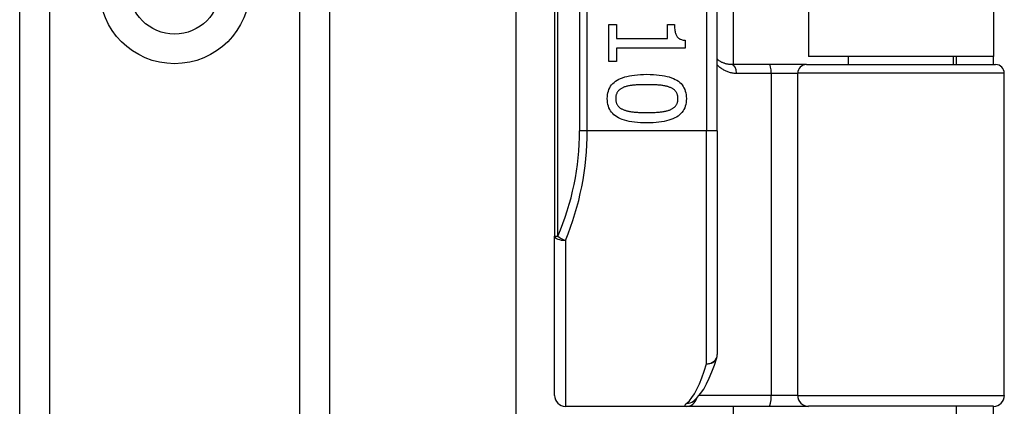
# Model space of a CAD drawing. Header units: inches. Extents: x 8 to 147, y 12 to 95.
# Tile 46 of 82: x 44.087 to 46.388, y 52.192 to 53.095. Entities that reach past the tile are written whole.
import ezdxf

# ---------------------------------------------------------------- set-up
doc = ezdxf.new("R2010")
doc.units = ezdxf.units.IN
doc.header["$LTSCALE"] = 9.374161
doc.header["$MEASUREMENT"] = 0
doc.layers.add('Visible Edges(ANSI)', color=7, linetype='Continuous', lineweight=25)
doc.layers.add('Visible Tangent Edges(ANSI)', color=7, linetype='Continuous', lineweight=25)

msp = doc.modelspace()

# ---------------------------------------------------------------- linework, layer by layer
at = {"layer": 'Visible Edges(ANSI)'}
for p, q in [((44.0868, 32.4652), (44.0868, 75.1386)), ((44.8106, 75.1386), (44.8106, 32.4652)), ((45.3367, 55.0139), (45.3367, 52.5898)), ((45.717, 52.8359), (45.717, 54.7678)), ((45.754, 54.6131), (45.754, 52.9906)), ((45.9298, 54.5946), (45.9298, 53.0092)), ((46.3625, 54.5946), (46.3625, 53.0092)), ((45.247, 36.7814), (45.247, 53.2404)), ((45.4636, 53.0839), (45.4817, 53.0839)), ((45.4636, 52.9973), (45.4636, 53.0839)), ((45.4817, 53.0839), (45.4817, 53.0517)), ((45.6007, 53.0839), (45.6169, 53.0839)), ((45.6007, 53.0517), (45.6007, 53.0839)), ((45.4817, 53.0517), (45.6007, 53.0517)), ((45.6417, 53.0472), (45.6417, 53.0288)), ((45.4817, 53.0288), (45.4817, 52.9973)), ((45.6417, 53.0288), (45.4817, 53.0288)), ((45.4817, 52.9973), (45.4636, 52.9973)), ((45.8383, 52.9906), (45.7502, 52.9906)), ((45.9252, 52.9906), (45.8383, 52.9906)), ((45.9252, 52.9906), (46.3673, 52.9906)), ((46.3625, 53.0092), (45.9298, 53.0092)), ((46.0232, 52.9906), (46.0232, 53.0092)), ((46.2691, 52.9906), (46.2691, 53.0092)), ((46.2749, 53.0092), (46.2749, 52.9906)), ((46.3625, 52.9906), (46.3625, 53.0092)), ((46.3876, 52.2173), (46.3876, 52.9703)), ((45.717, 52.8359), (45.717, 52.3127)), ((45.3367, 52.2173), (45.3367, 52.5898)), ((45.362, 52.192), (45.6446, 52.192)), ((45.6446, 52.192), (45.8372, 52.192)), ((45.6605, 52.2036), (45.661, 52.2041)), ((45.754, 52.192), (45.754, 37.8299)), ((45.8372, 52.192), (45.9303, 52.192)), ((46.3623, 52.192), (45.9303, 52.192)), ((46.2749, 52.192), (46.2749, 52.1521)), ((46.3625, 52.1521), (46.3625, 52.192))]:
    msp.add_line(p, q, dxfattribs=at)
at = {"layer": 'Visible Edges(ANSI)', "flags": 128}
for points in [[(45.6169, 53.0839), (45.617, 53.0809), (45.6171, 53.078), (45.6172, 53.0753), (45.6175, 53.0728), (45.6178, 53.0703), (45.6182, 53.068), (45.6187, 53.0658), (45.6192, 53.0638), (45.6198, 53.0619), (45.6205, 53.0601), (45.6213, 53.0585), (45.6221, 53.057), (45.623, 53.0556), (45.6241, 53.0543), (45.6253, 53.0531), (45.6266, 53.0521), (45.628, 53.0511), (45.6296, 53.0502), (45.6313, 53.0495), (45.6331, 53.0488), (45.635, 53.0482), (45.6371, 53.0478), (45.6393, 53.0474), (45.6417, 53.0472)], [(45.7502, 52.9906), (45.7486, 52.9906), (45.747, 52.9907), (45.7454, 52.9908), (45.7438, 52.991), (45.7423, 52.9912), (45.7408, 52.9915), (45.7393, 52.9918), (45.7378, 52.9921), (45.7363, 52.9925), (45.7349, 52.9929), (45.7334, 52.9934), (45.732, 52.9939), (45.7306, 52.9945), (45.7293, 52.9951), (45.7279, 52.9957), (45.7266, 52.9964), (45.7253, 52.9971), (45.7241, 52.9978), (45.7228, 52.9986), (45.7216, 52.9994), (45.7204, 53.0002), (45.7192, 53.0011), (45.7181, 53.002), (45.717, 53.003)], [(45.4599, 52.9109), (45.46, 52.9156), (45.4605, 52.9202), (45.4613, 52.9246), (45.4624, 52.9287), (45.4638, 52.9326), (45.4656, 52.9363), (45.4676, 52.9398), (45.47, 52.943), (45.4727, 52.9461), (45.4757, 52.9489), (45.479, 52.9515), (45.4827, 52.9539), (45.4866, 52.9561), (45.4909, 52.9581), (45.4956, 52.9599), (45.5005, 52.9616), (45.5058, 52.963), (45.5114, 52.9642), (45.5174, 52.9653), (45.5237, 52.9661), (45.5303, 52.9668), (45.5373, 52.9673), (45.5446, 52.9676), (45.5522, 52.9677)], [(45.5522, 52.9677), (45.56, 52.9676), (45.5675, 52.9673), (45.5746, 52.9668), (45.5814, 52.9661), (45.5877, 52.9653), (45.5938, 52.9642), (45.5995, 52.9629), (45.6048, 52.9615), (45.6097, 52.9599), (45.6143, 52.958), (45.6186, 52.956), (45.6225, 52.9538), (45.626, 52.9514), (45.6292, 52.9487), (45.6322, 52.9459), (45.6348, 52.9428), (45.6371, 52.9396), (45.6391, 52.9361), (45.6408, 52.9324), (45.6422, 52.9285), (45.6433, 52.9244), (45.6441, 52.9201), (45.6445, 52.9156), (45.6447, 52.9109)], [(45.5522, 52.9435), (45.5491, 52.9435), (45.5461, 52.9435), (45.5432, 52.9434), (45.5404, 52.9434), (45.5377, 52.9433), (45.5351, 52.9432), (45.5325, 52.9431), (45.53, 52.943), (45.5276, 52.9429), (45.5253, 52.9427), (45.5231, 52.9425), (45.521, 52.9424), (45.5189, 52.9421), (45.5169, 52.9419), (45.5149, 52.9416), (45.513, 52.9413), (45.511, 52.9409), (45.5092, 52.9406), (45.5073, 52.9401), (45.5055, 52.9397), (45.5038, 52.9392), (45.502, 52.9386), (45.5004, 52.9381), (45.4987, 52.9375)], [(45.6063, 52.9373), (45.6047, 52.9379), (45.6031, 52.9385), (45.6014, 52.939), (45.5997, 52.9395), (45.5979, 52.9399), (45.596, 52.9403), (45.5941, 52.9407), (45.5921, 52.9411), (45.59, 52.9414), (45.5879, 52.9417), (45.5857, 52.942), (45.5834, 52.9422), (45.5811, 52.9424), (45.5787, 52.9426), (45.5763, 52.9428), (45.5738, 52.9429), (45.5713, 52.9431), (45.5687, 52.9432), (45.5661, 52.9433), (45.5634, 52.9434), (45.5607, 52.9434), (45.5579, 52.9435), (45.5551, 52.9435), (45.5522, 52.9435)], [(45.4987, 52.9375), (45.4972, 52.9369), (45.4958, 52.9362), (45.4944, 52.9356), (45.493, 52.9348), (45.4918, 52.9341), (45.4906, 52.9333), (45.4894, 52.9324), (45.4883, 52.9316), (45.4873, 52.9306), (45.4863, 52.9297), (45.4854, 52.9287), (45.4845, 52.9276), (45.4837, 52.9265), (45.483, 52.9254), (45.4824, 52.9242), (45.4818, 52.9229), (45.4813, 52.9216), (45.4808, 52.9202), (45.4804, 52.9188), (45.4801, 52.9173), (45.4799, 52.9158), (45.4797, 52.9142), (45.4796, 52.9126), (45.4796, 52.9109)], [(45.625, 52.9109), (45.6249, 52.9125), (45.6248, 52.9141), (45.6247, 52.9156), (45.6245, 52.9171), (45.6242, 52.9185), (45.6238, 52.9199), (45.6234, 52.9212), (45.6229, 52.9225), (45.6223, 52.9238), (45.6217, 52.9249), (45.621, 52.9261), (45.6203, 52.9272), (45.6195, 52.9282), (45.6186, 52.9292), (45.6177, 52.9302), (45.6167, 52.9312), (45.6156, 52.9321), (45.6145, 52.9329), (45.6133, 52.9337), (45.612, 52.9345), (45.6107, 52.9353), (45.6093, 52.936), (45.6078, 52.9367), (45.6063, 52.9373)], [(45.5523, 52.8542), (45.5446, 52.8543), (45.5371, 52.8546), (45.5301, 52.8551), (45.5233, 52.8557), (45.517, 52.8566), (45.5109, 52.8577), (45.5053, 52.8589), (45.5, 52.8604), (45.495, 52.862), (45.4904, 52.8638), (45.4861, 52.8659), (45.4822, 52.8681), (45.4787, 52.8705), (45.4754, 52.8731), (45.4725, 52.876), (45.4698, 52.879), (45.4675, 52.8822), (45.4655, 52.8857), (45.4638, 52.8894), (45.4624, 52.8933), (45.4613, 52.8973), (45.4605, 52.9016), (45.46, 52.9061), (45.4599, 52.9109)], [(45.4796, 52.9109), (45.4796, 52.9093), (45.4797, 52.9077), (45.4799, 52.9062), (45.4801, 52.9047), (45.4804, 52.9033), (45.4807, 52.9019), (45.4812, 52.9006), (45.4817, 52.8993), (45.4822, 52.8981), (45.4828, 52.8969), (45.4835, 52.8958), (45.4842, 52.8947), (45.4851, 52.8936), (45.4859, 52.8926), (45.4869, 52.8917), (45.4879, 52.8907), (45.489, 52.8898), (45.4901, 52.889), (45.4913, 52.8882), (45.4926, 52.8874), (45.4939, 52.8867), (45.4953, 52.886), (45.4967, 52.8853), (45.4983, 52.8847)], [(45.6447, 52.9109), (45.6445, 52.9061), (45.644, 52.9016), (45.6432, 52.8972), (45.6421, 52.8931), (45.6407, 52.8892), (45.6389, 52.8855), (45.6368, 52.8821), (45.6344, 52.8788), (45.6317, 52.8758), (45.6287, 52.8729), (45.6253, 52.8703), (45.6217, 52.8679), (45.6177, 52.8657), (45.6133, 52.8637), (45.6087, 52.8619), (45.6037, 52.8603), (45.5984, 52.8589), (45.5928, 52.8576), (45.5869, 52.8566), (45.5806, 52.8557), (45.574, 52.8551), (45.5671, 52.8546), (45.5599, 52.8543), (45.5523, 52.8542)], [(45.6066, 52.8848), (45.608, 52.8854), (45.6095, 52.8861), (45.6108, 52.8868), (45.6121, 52.8875), (45.6134, 52.8883), (45.6145, 52.8891), (45.6156, 52.8899), (45.6167, 52.8908), (45.6177, 52.8917), (45.6186, 52.8927), (45.6195, 52.8937), (45.6203, 52.8947), (45.621, 52.8957), (45.6217, 52.8969), (45.6223, 52.898), (45.6229, 52.8993), (45.6234, 52.9005), (45.6238, 52.9019), (45.6242, 52.9032), (45.6245, 52.9046), (45.6247, 52.9061), (45.6248, 52.9077), (45.6249, 52.9092), (45.625, 52.9109)], [(45.4983, 52.8847), (45.4998, 52.8841), (45.5013, 52.8836), (45.503, 52.8831), (45.5046, 52.8826), (45.5064, 52.8822), (45.5082, 52.8817), (45.5101, 52.8813), (45.5121, 52.881), (45.5141, 52.8806), (45.5162, 52.8803), (45.5183, 52.88), (45.5206, 52.8798), (45.5228, 52.8796), (45.5252, 52.8794), (45.5276, 52.8792), (45.5301, 52.879), (45.5327, 52.8788), (45.5353, 52.8787), (45.5379, 52.8786), (45.5407, 52.8785), (45.5435, 52.8784), (45.5464, 52.8784), (45.5493, 52.8784), (45.5523, 52.8784)], [(45.5523, 52.8784), (45.5554, 52.8784), (45.5583, 52.8784), (45.5612, 52.8784), (45.564, 52.8785), (45.5667, 52.8786), (45.5694, 52.8787), (45.572, 52.8788), (45.5746, 52.879), (45.577, 52.8792), (45.5794, 52.8794), (45.5818, 52.8796), (45.5841, 52.8798), (45.5863, 52.88), (45.5884, 52.8803), (45.5905, 52.8806), (45.5925, 52.881), (45.5945, 52.8814), (45.5964, 52.8818), (45.5983, 52.8822), (45.6, 52.8827), (45.6018, 52.8832), (45.6034, 52.8837), (45.605, 52.8842), (45.6066, 52.8848)], [(45.661, 52.2041), (45.67, 52.2122), (45.6779, 52.2217), (45.6852, 52.2324), (45.6919, 52.2443), (45.6983, 52.2576), (45.7044, 52.2722), (45.7103, 52.2881), (45.7158, 52.3053)]]:
    msp.add_lwpolyline(points, dxfattribs=at)
at = {"layer": 'Visible Edges(ANSI)'}
msp.add_circle((44.4487, 53.1681), 0.1063, dxfattribs=at)
for centre, radius, start, end in [((46.3673, 52.9703), 0.0203, 0, 90), ((45.6916, 52.3127), 0.0254, 342.9585, 0), ((45.362, 52.2173), 0.0254, 180, 270), ((46.3623, 52.2173), 0.0254, 270, 0)]:
    msp.add_arc(centre, radius, start, end, dxfattribs=at)
at = {"layer": 'Visible Tangent Edges(ANSI)'}
for p, q in [((44.1561, 75.1386), (44.1561, 32.4652)), ((44.7412, 32.4652), (44.7412, 75.1386)), ((45.3441, 52.5898), (45.3441, 55.0139)), ((45.3952, 54.7678), (45.3952, 52.8359)), ((45.4131, 52.8359), (45.4131, 54.7678)), ((45.6916, 54.7678), (45.6916, 52.8359)), ((45.7619, 52.9703), (45.8429, 52.9703)), ((45.8429, 52.9703), (45.905, 52.9703)), ((45.8429, 52.9703), (45.8429, 52.2173)), ((46.3876, 52.9703), (45.905, 52.9703)), ((45.905, 52.2173), (45.905, 52.9703)), ((45.4131, 52.8359), (45.3952, 52.8359)), ((45.6916, 52.8359), (45.4131, 52.8359)), ((45.717, 52.8359), (45.6916, 52.8359)), ((45.6916, 52.2912), (45.6916, 52.8359)), ((45.3367, 52.5898), (45.3441, 52.5898)), ((45.362, 52.5797), (45.362, 52.192)), ((45.8429, 52.2173), (45.6745, 52.2173)), ((45.905, 52.2173), (45.8429, 52.2173)), ((45.905, 52.2173), (46.3876, 52.2173))]:
    msp.add_line(p, q, dxfattribs=at)
at = {"layer": 'Visible Tangent Edges(ANSI)', "flags": 128}
for points in [[(45.717, 52.9899), (45.7184, 52.9884), (45.72, 52.987), (45.7215, 52.9856), (45.7231, 52.9843), (45.7248, 52.983), (45.7264, 52.9817), (45.7281, 52.9806), (45.7299, 52.9795), (45.7316, 52.9784), (45.7335, 52.9774), (45.7353, 52.9765), (45.7372, 52.9756), (45.7391, 52.9748), (45.741, 52.974), (45.743, 52.9733), (45.745, 52.9727), (45.747, 52.9722), (45.7491, 52.9717), (45.7511, 52.9713), (45.7533, 52.9709), (45.7554, 52.9707), (45.7576, 52.9705), (45.7597, 52.9703), (45.7619, 52.9703)], [(45.6455, 52.1991), (45.6448, 52.1985), (45.6442, 52.1979), (45.6436, 52.1974), (45.6431, 52.1969), (45.6426, 52.1964), (45.6422, 52.196), (45.6418, 52.1955), (45.6415, 52.1951), (45.6413, 52.1948), (45.6411, 52.1944), (45.641, 52.1941), (45.6409, 52.1938), (45.6409, 52.1935), (45.641, 52.1932), (45.6411, 52.193), (45.6412, 52.1928), (45.6414, 52.1926), (45.6417, 52.1924), (45.6421, 52.1923), (45.6425, 52.1922), (45.6429, 52.1921), (45.6434, 52.192), (45.644, 52.192), (45.6446, 52.192)]]:
    msp.add_lwpolyline(points, dxfattribs=at)
at = {"layer": 'Visible Tangent Edges(ANSI)'}
msp.add_circle((44.4487, 53.1681), 0.1756, dxfattribs=at)
msp.add_arc((44.7766, 52.8359), 0.6186, 336.5561, 0, dxfattribs=at)
for centre, major_axis, ratio, start_param, end_param in [((45.7502, 52.9703), (0, 0.0203), 0.580671, 4.712389, 6.283185), ((45.8383, 52.9703), (0, 0.0203), 0.225879, 4.712389, 6.283185), ((45.9252, 52.9703), (0, 0.0203), 0.998608, 0, 1.570796), ((44.7945, 52.8359), (0, 0.644), 0.96063, 4.303216, 4.712389), ((45.362, 52.5898), (-0.0254, 0), 0.39785, 0, 1.570796), ((45.362, 52.5898), (-0.0233, 0.0101), 0.369668, 0.864875, 1.72975), ((45.6916, 52.3127), (0.0254, 0), 0.845842, 4.712389, 6.283185), ((45.6916, 52.3127), (0.0242, -0.0074), 0.834757, 4.962887, 6.283185), ((45.6278, 52.8359), (0, -0.644), 0.185699, 0.148494, 0.562654), ((45.6446, 52.2173), (0, -0.0254), 0.985236, 0, 1.320384), ((45.8372, 52.2173), (0, -0.0254), 0.225879, 0, 1.570796), ((45.9303, 52.2173), (0, -0.0254), 0.998608, 4.712389, 6.283185), ((45.6455, 52.2241), (0.0155, -0.0201), 0.971402, 5.610492, 6.283185)]:
    msp.add_ellipse(centre, major_axis=major_axis, ratio=ratio, start_param=start_param, end_param=end_param, dxfattribs=at)

doc.saveas('drawing.dxf')
